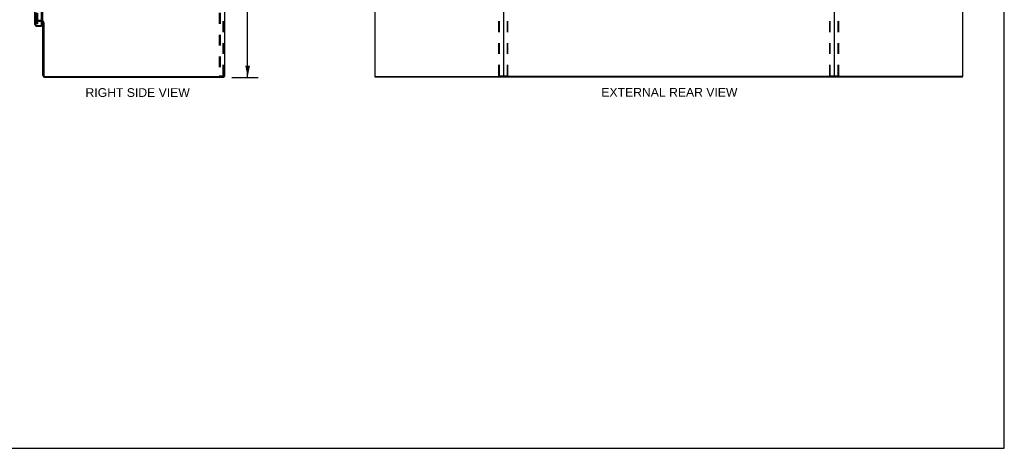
# Model space of a CAD drawing. Header units: inches. Extents: x 0 to 262, y 0 to 169.
# Tile 78 of 83: x 131 to 262, y 0 to 57. Entities that reach past the tile are written whole.
import ezdxf

# ---------------------------------------------------------------- set-up
doc = ezdxf.new("R2010")
doc.units = ezdxf.units.IN
doc.header["$LTSCALE"] = 14.384615
doc.header["$MEASUREMENT"] = 0
doc.linetypes.add('HIDDEN', pattern=[0.2, 0.1, -0.1])
doc.layers.get('0').update_dxf_attribs({"linetype": 'CONTINUOUS'})
for name, color, linetype in [('DEFAULT_2', 8, 'HIDDEN'), ('DIMENSIONS', 7, 'CONTINUOUS'), ('MAIN_RH_DOOR_ASSEMBLY', 7, 'CONTINUOUS'), ('SECONDARY_LH_DOOR_ASSEMBLY', 7, 'CONTINUOUS')]:
    doc.layers.add(name, color=color, linetype=linetype)
doc.styles.get("Standard").update_dxf_attribs({"font": 'arial.ttf'})
doc.dimstyles.new('DIMSTYLE_1', dxfattribs={"dimtxt": 1.153846, "dimasz": 1.538462, "dimexe": 0.09, "dimexo": 0.07, "dimgap": 0.0375, "dimtad": 0, "dimtih": 1, "dimtoh": 1, "dimzin": 4, "dimdsep": 46, "dimtxsty": 'Standard', "dimblk": '_FILLED', "dimblk1": '_FILLED', "dimblk2": '_FILLED', "dimcen": 0.09, "dimadec": 3, "dimazin": 1, "dimtfac": 1, "dimtdec": 3, "dimtofl": 0, "dimtmove": 0, "dimatfit": 3, "dimldrblk": '_FILLED', "dimfxl": 0, "dimtolj": 1, "dimtzin": 4, "dimarcsym": 0})

# ---------------------------------------------------------------- blocks, each defined once
blk = doc.blocks.new('_FILLED')
at = {"color": 0, "linetype": 'ByBlock'}
blk.add_solid([(0, 0), (-1, 0.2), (-1, -0.2)], dxfattribs=at)
blk = doc.blocks.new('*D4')
at = {"layer": 'DIMENSIONS', "color": 2, "linetype": 'Continuous'}
for p, q in [((159.4, 121.07), (162.87, 121.07)), ((161.49, 121.07), (161.49, 86.23)), ((161.49, 49.07), (161.49, 83.92)), ((159.4, 49.07), (162.87, 49.07))]:
    blk.add_line(p, q, dxfattribs=at)
at = {"layer": 'DIMENSIONS', "color": 2, "linetype": 'Continuous', "xscale": 1.5384615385, "yscale": 1.5384615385, "zscale": 1.5384615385}
for p, rotation in [((161.49, 121.07), 90), ((161.49, 49.07), 270)]:
    blk.add_blockref('_FILLED', p, dxfattribs=dict(at, rotation=rotation))
at = {"layer": 'DIMENSIONS', "color": 2, "linetype": 'Continuous', "insert": (161.49, 85.65), "char_height": 1.154, "width": 4.032, "attachment_point": 2, "line_spacing_factor": 0.9}
blk.add_mtext('72.00', dxfattribs=at)

msp = doc.modelspace()

# ---------------------------------------------------------------- linework, layer by layer
at = {"color": 7, "linetype": 'Continuous'}
for p, q in [((261.538, 0), (261.538, 169.231)), ((158.422, 120.97), (158.422, 49.178)), ((178.309, 120.97), (178.309, 49.178)), ((195.309, 120.907), (195.309, 49.24)), ((239.059, 120.907), (239.059, 49.24)), ((256.059, 49.178), (256.059, 120.97)), ((134.422, 56.366), (134.422, 117.781)), ((134.28, 56.47), (134.218, 56.47)), ((134.422, 49.32), (134.422, 56.327)), ((134.526, 56.326), (134.526, 49.303)), ((134.651, 49.178), (158.328, 49.178)), ((134.669, 49.074), (158.37, 49.074)), ((158.369, 49.178), (158.422, 49.178)), ((158.37, 49.074), (158.37, 49.178)), ((178.309, 49.178), (178.362, 49.178)), ((178.361, 49.074), (178.361, 49.178)), ((256.007, 49.074), (178.361, 49.074)), ((178.403, 49.178), (195.247, 49.178)), ((238.997, 49.178), (195.372, 49.178)), ((255.971, 49.178), (239.122, 49.178)), ((256.059, 49.178), (256.001, 49.178)), ((256.007, 49.074), (256.007, 49.178)), ((0, 0), (261.538, 0))]:
    msp.add_line(p, q, dxfattribs=at)
at = {"color": 3, "linetype": 'Continuous'}
for p, q in [((158.328, 49.178), (158.369, 49.178)), ((178.362, 49.178), (178.403, 49.178)), ((195.372, 49.178), (195.247, 49.178)), ((239.122, 49.178), (238.997, 49.178)), ((255.971, 49.178), (256.001, 49.178))]:
    msp.add_line(p, q, dxfattribs=at)
at = {"color": 7, "linetype": 'Continuous'}
for centre, radius, start, end in [((134.28, 56.327), 0.142, 0, 90), ((134.669, 49.32), 0.246, 180, 270), ((134.651, 49.303), 0.125, 180, 270), ((195.247, 49.24), 0.0625, 270, 360), ((195.372, 49.24), 0.0625, 180, 270), ((238.997, 49.24), 0.0625, 270, 360), ((239.122, 49.24), 0.0625, 180, 270)]:
    msp.add_arc(centre, radius, start, end, dxfattribs=at)
at = {"layer": 'DEFAULT_2', "color": 8, "linetype": 'HIDDEN'}
for p, q in [((157.743, 120.886), (157.743, 49.261)), ((157.847, 120.886), (157.847, 49.261)), ((158.245, 49.291), (158.245, 120.856)), ((158.318, 49.291), (158.318, 120.856)), ((194.705, 49.291), (194.705, 120.856)), ((194.779, 49.291), (194.779, 120.856)), ((195.84, 49.291), (195.84, 120.856)), ((195.913, 49.291), (195.913, 120.856)), ((238.455, 49.291), (238.455, 120.856)), ((238.529, 49.291), (238.529, 120.856)), ((239.59, 49.291), (239.59, 120.856)), ((239.663, 49.291), (239.663, 120.856)), ((133.61, 56.157), (133.61, 117.99)), ((133.714, 117.99), (133.714, 56.157)), ((133.714, 56.157), (133.61, 56.157)), ((134.28, 56.574), (133.796, 56.574)), ((134.218, 56.47), (133.796, 56.47)), ((157.743, 49.261), (158.224, 49.261)), ((158.224, 49.261), (158.297, 49.261)), ((194.727, 49.261), (195.892, 49.261)), ((238.477, 49.261), (239.642, 49.261))]:
    msp.add_line(p, q, dxfattribs=at)
for points in [[(158.245, 49.291), (158.244, 49.283), (158.242, 49.276), (158.239, 49.27), (158.234, 49.265), (158.229, 49.263), (158.224, 49.261)], [(158.318, 49.291), (158.318, 49.283), (158.316, 49.276), (158.312, 49.27), (158.308, 49.265), (158.303, 49.263), (158.297, 49.261)], [(194.727, 49.261), (194.721, 49.263), (194.716, 49.265), (194.712, 49.27), (194.708, 49.276), (194.706, 49.283), (194.705, 49.291)], [(194.779, 49.291), (194.78, 49.283), (194.782, 49.276), (194.785, 49.27), (194.79, 49.265), (194.794, 49.263), (194.8, 49.261)], [(195.818, 49.261), (195.824, 49.263), (195.829, 49.265), (195.833, 49.27), (195.837, 49.276), (195.839, 49.283), (195.84, 49.291)], [(195.913, 49.291), (195.912, 49.283), (195.91, 49.276), (195.907, 49.27), (195.902, 49.265), (195.898, 49.263), (195.892, 49.261)], [(238.477, 49.261), (238.471, 49.263), (238.466, 49.265), (238.462, 49.27), (238.458, 49.276), (238.456, 49.283), (238.455, 49.291)], [(238.529, 49.291), (238.53, 49.283), (238.532, 49.276), (238.535, 49.27), (238.54, 49.265), (238.544, 49.263), (238.55, 49.261)], [(239.568, 49.261), (239.574, 49.263), (239.579, 49.265), (239.583, 49.27), (239.587, 49.276), (239.589, 49.283), (239.59, 49.291)], [(239.663, 49.291), (239.662, 49.283), (239.66, 49.276), (239.657, 49.27), (239.652, 49.265), (239.648, 49.263), (239.642, 49.261)]]:
    msp.add_lwpolyline(points, dxfattribs=at)
for centre, radius, start, end in [((133.796, 56.388), 0.186, 90, 180), ((133.796, 56.388), 0.0823, 90, 180), ((134.28, 56.327), 0.246, 0, 90)]:
    msp.add_arc(centre, radius, start, end, dxfattribs=at)
at = {"layer": 'MAIN_RH_DOOR_ASSEMBLY', "color": 3, "linetype": 'Continuous'}
for p, q in [((133.364, 56.07), (133.364, 118.077)), ((134.218, 55.948), (134.218, 118.2)), ((133.611, 55.824), (134.218, 55.824))]:
    msp.add_line(p, q, dxfattribs=at)
at = {"layer": 'MAIN_RH_DOOR_ASSEMBLY', "color": 8, "linetype": 'HIDDEN'}
for p, q in [((133.468, 56.07), (133.468, 118.077)), ((133.611, 55.928), (134.198, 55.928))]:
    msp.add_line(p, q, dxfattribs=at)
at = {"layer": 'MAIN_RH_DOOR_ASSEMBLY', "color": 7, "linetype": 'Continuous'}
for p, q in [((134.198, 55.928), (134.218, 55.928)), ((134.218, 55.928), (134.218, 55.824))]:
    msp.add_line(p, q, dxfattribs=at)
at = {"layer": 'MAIN_RH_DOOR_ASSEMBLY', "color": 3, "linetype": 'Continuous'}
for centre, radius, start, end in [((133.611, 56.07), 0.246, 180, 270), ((134.198, 55.948), 0.02, 270, 360)]:
    msp.add_arc(centre, radius, start, end, dxfattribs=at)
at = {"layer": 'MAIN_RH_DOOR_ASSEMBLY', "color": 8, "linetype": 'HIDDEN'}
msp.add_arc((133.611, 56.07), 0.142, 180, 270, dxfattribs=at)
at = {"layer": 'SECONDARY_LH_DOOR_ASSEMBLY', "color": 8, "linetype": 'HIDDEN'}
for p, q in [((133.468, 118.077), (133.468, 56.07)), ((133.611, 55.928), (134.198, 55.928))]:
    msp.add_line(p, q, dxfattribs=at)
msp.add_arc((133.611, 56.07), 0.142, 180, 270, dxfattribs=at)

# ---------------------------------------------------------------- texts
at = {"layer": 'DIMENSIONS', "color": 2, "linetype": 'Continuous', "char_height": 1.15385, "attachment_point": 2, "line_spacing_factor": 0.9}
for s, insert, width in [('RIGHT SIDE VIEW', (146.945, 47.637), 13.76037), ('EXTERNAL REAR VIEW', (217.255, 47.677), 17.96397)]:
    msp.add_mtext(s, dxfattribs=dict(at, insert=insert, width=width))

# ---------------------------------------------------------------- dimensions: what is measured, and where the dimension line sits
at = {"layer": 'DIMENSIONS', "color": 2, "linetype": 'Continuous'}
dim = msp.add_linear_dim(base=(161.485, 49.074), p1=(159.325, 121.074), p2=(159.325, 49.074), angle=270, dimstyle='DIMSTYLE_1', dxfattribs=at)
dim.commit()
dim.dimension.update_dxf_attribs({"geometry": '*D4', "text_midpoint": (161.485, 85.067), "dimtype": 160})

doc.saveas('drawing.dxf')
